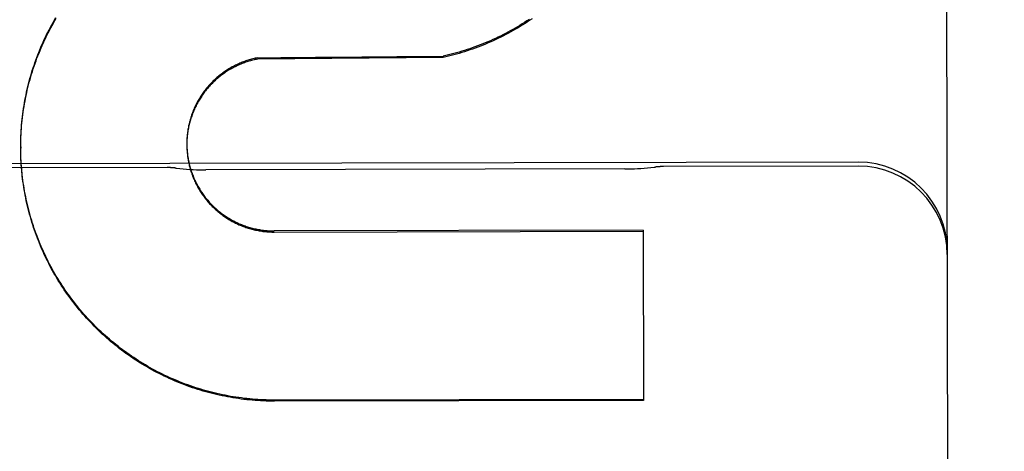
# Model space of a CAD drawing. Header units: inches. Extents: x 0 to 202, y 0 to 130.
# Tile 52 of 77: x 61.841 to 62.188, y 91.168 to 91.32. Entities that reach past the tile are written whole.
import ezdxf

# ---------------------------------------------------------------- set-up
doc = ezdxf.new("R2010")
doc.units = ezdxf.units.IN
doc.header["$LTSCALE"] = 11.0911316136
doc.header["$MEASUREMENT"] = 0
doc.linetypes.add('HIDDEN', pattern=[0.2, 0.1, -0.1])
doc.layers.get('0').update_dxf_attribs({"linetype": 'CONTINUOUS'})
for name, color, linetype in [('02___PRT_ALL_AXES', 7, 'CONTINUOUS'), ('DEFAULT_2', 8, 'HIDDEN'), ('DIMENSIONS', 7, 'CONTINUOUS')]:
    doc.layers.add(name, color=color, linetype=linetype)
doc.styles.get("Standard").update_dxf_attribs({"font": 'txt', "width": 0.8})
doc.dimstyles.new('DIMSTYLE_3', dxfattribs={"dimtxt": 0.9252494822, "dimasz": 1.1862172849, "dimexe": 0.09, "dimexo": 0.07, "dimgap": 0.039, "dimtad": 0, "dimtih": 1, "dimtoh": 1, "dimzin": 4, "dimdsep": 46, "dimtxsty": 'Standard', "dimblk": '_FILLED', "dimblk1": '_FILLED', "dimblk2": '_FILLED', "dimcen": 0.09, "dimadec": 0, "dimazin": 0, "dimtfac": 1, "dimtofl": 0, "dimtmove": 0, "dimatfit": 3, "dimldrblk": '_FILLED', "dimfxl": 0, "dimtolj": 1, "dimtzin": 4, "dimarcsym": 0})

# ---------------------------------------------------------------- blocks, each defined once
blk = doc.blocks.new('_FILLED')
at = {"color": 0, "linetype": 'ByBlock'}
blk.add_solid([(0, 0), (-1, 0.2), (-1, -0.2)], dxfattribs=at)
blk = doc.blocks.new('*D14')
at = {"layer": 'DIMENSIONS', "color": 2, "linetype": 'Continuous'}
for p, q in [((60.9660504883, 81.5854577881), (58.60193374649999, 81.5854577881)), ((64.5910504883, 81.5854577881), (66.963485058, 81.5854577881))]:
    blk.add_line(p, q, dxfattribs=at)
at = {"layer": 'DIMENSIONS', "color": 2, "linetype": 'Continuous', "xscale": 1.1862172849, "yscale": 1.1862172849, "zscale": 1.1862172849}
blk.add_blockref('_FILLED', (60.9660504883, 81.5854577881), dxfattribs=at)
at = {"layer": 'DIMENSIONS', "color": 2, "linetype": 'Continuous', "xscale": 1.1862172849, "yscale": 1.1862172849, "zscale": 1.1862172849, "rotation": 180}
blk.add_blockref('_FILLED', (64.5910504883, 81.5854577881), dxfattribs=at)
at = {"layer": 'DIMENSIONS', "color": 2, "linetype": 'Continuous', "insert": (58.1393090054, 82.0480825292), "char_height": 0.9252494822, "width": 2.9607983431, "attachment_point": 3, "line_spacing_factor": 0.9}
blk.add_mtext('3.63', dxfattribs=at)
blk = doc.blocks.new('*D17')
at = {"layer": 'DIMENSIONS', "color": 2, "linetype": 'Continuous'}
for p, q in [((50.4953481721, 92.2119135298), (50.4953481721, 95.77271611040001)), ((50.4953481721, 95.77271611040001), (51.5154950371, 95.77271611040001)), ((50.4953481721, 91.0869135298), (50.4953481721, 88.71447896))]:
    blk.add_line(p, q, dxfattribs=at)
at = {"layer": 'DIMENSIONS', "color": 2, "linetype": 'Continuous', "xscale": 1.1862172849, "yscale": 1.1862172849, "zscale": 1.1862172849}
for p, rotation in [((50.4953481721, 92.2119135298), 270), ((50.4953481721, 91.0869135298), 90)]:
    blk.add_blockref('_FILLED', p, dxfattribs=dict(at, rotation=rotation))
at = {"layer": 'DIMENSIONS', "color": 2, "linetype": 'Continuous', "insert": (51.9781197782, 96.2353408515), "char_height": 0.9252494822, "width": 2.9607983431, "attachment_point": 1, "line_spacing_factor": 0.9}
blk.add_mtext('1.13', dxfattribs=at)

msp = doc.modelspace()

# ---------------------------------------------------------------- linework, layer by layer
at = {"layer": '02___PRT_ALL_AXES', "color": 8, "linetype": 'HIDDEN'}
for p, q in [((62.136527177, 91.2702515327), (61.3240289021, 91.2685772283)), ((61.892780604, 91.2683373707), (61.8177807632, 91.26818281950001)), ((62.1365300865, 91.268839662), (62.0677802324, 91.26869799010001)), ((62.0541449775, 91.26784934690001), (61.9064192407, 91.2675449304))]:
    msp.add_line(p, q, dxfattribs=at)
at = {"layer": 'DEFAULT_2', "color": 8, "linetype": 'HIDDEN'}
for p, q in [((62.1661316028, 92.06883996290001), (62.1700371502, 90.173575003)), ((61.9246577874, 91.30701801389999), (61.9246587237, 91.30656364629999)), ((61.990026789, 91.30711872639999), (61.9246587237, 91.30656364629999)), ((61.99002585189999, 91.307573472), (61.990026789, 91.30711872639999)), ((61.8411194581, 91.27811491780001), (61.8411534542, 91.2795070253)), ((61.84107613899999, 91.2755998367), (61.8410770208, 91.2751719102)), ((61.8410844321, 91.2741907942), (61.8410770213, 91.2751719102)), ((61.8996620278, 91.2769260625), (61.8996618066, 91.2767298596)), ((61.8996618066, 91.2767298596), (61.8996638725, 91.2760875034)), ((61.8996632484, 91.2764886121), (61.8996710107, 91.2756465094)), ((61.8996782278, 91.2778007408), (61.8996685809, 91.27696957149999)), ((61.89967068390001, 91.2760512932), (61.8996844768, 91.2752056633)), ((61.8996956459, 91.2782377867), (61.8996804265, 91.2774104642)), ((61.8411315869, 91.2722291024), (61.841101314, 91.2736541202)), ((61.8411713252, 91.2712487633), (61.8411298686, 91.2726788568)), ((62.06059590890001, 91.2462968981), (61.93047135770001, 91.24602875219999)), ((61.9304721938, 91.2456230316), (62.060596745, 91.2458911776)), ((62.06059590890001, 91.2462968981), (62.0607195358, 91.1863038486)), ((62.0607187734, 91.18667379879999), (61.9305942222, 91.1864056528)), ((62.0607195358, 91.1863038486), (61.9305949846, 91.18603570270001))]:
    msp.add_line(p, q, dxfattribs=at)
for points in [[(61.8411534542, 91.2795070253), (61.8411993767, 91.2804816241), (61.8412559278, 91.28145567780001), (61.8413231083, 91.2824291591), (61.8414009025, 91.2834018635), (61.84148929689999, 91.2843735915), (61.8415882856, 91.28534430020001), (61.8416978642, 91.28631393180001), (61.8418180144, 91.2872823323), (61.8419487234, 91.28824937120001), (61.84208997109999, 91.28921492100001), (61.8422417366, 91.2901788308), (61.8424040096, 91.2911410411), (61.8425767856, 91.29210150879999), (61.8427600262, 91.29306003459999), (61.8429536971, 91.2940164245), (61.8431577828, 91.2949706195), (61.8433722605, 91.2959225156), (61.84359711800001, 91.29687205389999), (61.8438323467, 91.2978191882), (61.844077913, 91.2987637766), (61.8443337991, 91.2997057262), (61.8445999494, 91.30064484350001), (61.8448763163, 91.301580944), (61.845162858, 91.3025139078), (61.8454595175, 91.3034435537), (61.84576629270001, 91.3043698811), (61.8460831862, 91.30529289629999), (61.8464101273, 91.3062123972), (61.8467470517, 91.30712819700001), (61.8470939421, 91.30804025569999), (61.8474507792, 91.3089485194), (61.8478175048, 91.3098528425), (61.8481940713, 91.3107531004), (61.84858042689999, 91.3116491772), (61.8489765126, 91.312540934), (61.84938230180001, 91.3134283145), (61.8497977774, 91.31431127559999), (61.85022285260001, 91.31518963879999), (61.8506574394, 91.316063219), (61.8511015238, 91.31693199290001), (61.8515550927, 91.3177959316), (61.85201805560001, 91.3186548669), (61.85249033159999, 91.3195086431), (61.8529718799, 91.32035719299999), (61.8534626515, 91.321200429)], [(61.8411551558, 91.2790954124), (61.841201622, 91.2800754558), (61.8412588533, 91.28105492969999), (61.8413268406, 91.282033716), (61.8414055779, 91.2830116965), (61.8414950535, 91.2839887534), (61.8415952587, 91.2849647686), (61.8417061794, 91.2859396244), (61.8418278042, 91.2869132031), (61.8419601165, 91.2878853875), (61.8421031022, 91.2888560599), (61.8422567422, 91.28982510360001), (61.84242101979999, 91.29079240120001), (61.8425959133, 91.2917578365), (61.84278140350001, 91.2927212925), (61.8429774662, 91.2936826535), (61.8431840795, 91.2946418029), (61.8434012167, 91.29559862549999), (61.8436288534, 91.29655300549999), (61.8438669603, 91.29750482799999), (61.8441155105, 91.29845397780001), (61.8443744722, 91.29940034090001), (61.844643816, 91.3003438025), (61.8449235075, 91.3012842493), (61.8452135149, 91.3022215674), (61.8455138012, 91.3031556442), (61.8458243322, 91.3040863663), (61.8461450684, 91.3050136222), (61.84647597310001, 91.3059372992), (61.8468170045, 91.3068572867), (61.8471681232, 91.30777347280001), (61.8475292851, 91.30868574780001), (61.8479004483, 91.3095940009), (61.8482815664, 91.31049812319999), (61.84867259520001, 91.3113980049), (61.8490734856, 91.3122935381), (61.849484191, 91.3131846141), (61.8499046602, 91.314071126), (61.8503348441, 91.31495296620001), (61.8507746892, 91.315830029), (61.851224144, 91.3167022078), (61.8516831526, 91.31756939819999), (61.8521516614, 91.3184314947), (61.8526296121, 91.3192883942), (61.8531169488, 91.3201399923), (61.8536136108, 91.32098618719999)], [(62.02044384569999, 91.3205601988), (62.0196265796, 91.320022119), (62.0188035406, 91.31949292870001), (62.0179747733, 91.3189726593), (62.0171404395, 91.318461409), (62.0163007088, 91.317959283), (62.0154556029, 91.3174662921), (62.0146051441, 91.3169824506), (62.0137495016, 91.3165078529), (62.01288883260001, 91.31604258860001), (62.0120231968, 91.3155866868), (62.0111526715, 91.31514018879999), (62.010277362, 91.3147031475), (62.0093973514, 91.31427560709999), (62.0085127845, 91.31385763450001), (62.0076238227, 91.31344930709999), (62.0067304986, 91.3130506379), (62.0058328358, 91.3126616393), (62.0049310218, 91.31228239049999), (62.0040252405, 91.31191297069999), (62.0031155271, 91.3115533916), (62.0022019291, 91.311203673), (62.001284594, 91.31086387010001), (62.0003636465, 91.3105340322), (61.9994392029, 91.3102141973), (61.9985114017, 91.30990441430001), (61.99758030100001, 91.3096047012), (61.9966459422, 91.3093150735), (61.9957085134, 91.30903558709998), (61.99476820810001, 91.3087663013), (61.9938250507, 91.3085072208), (61.9928790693, 91.30825835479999), (61.9919304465, 91.3080197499), (61.990979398, 91.30779146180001), (61.99002585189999, 91.307573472)], [(62.021483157, 91.3207950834), (62.0206669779, 91.3202419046), (62.0198448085, 91.31969766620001), (62.01901674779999, 91.31916243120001), (62.0181828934, 91.3186362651), (62.0173433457, 91.31811922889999), (62.01649820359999, 91.31761138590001), (62.0156475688, 91.3171127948), (62.0147915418, 91.31662351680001), (62.01393022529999, 91.3161436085), (62.0130637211, 91.31567312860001), (62.0121921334, 91.31521213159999), (62.01131556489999, 91.3147606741), (62.0104341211, 91.3143188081), (62.0095479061, 91.31388658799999), (62.0086570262, 91.31346406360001), (62.0077615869, 91.3130512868), (62.0068616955, 91.3126483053), (62.0059574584, 91.3122551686), (62.0050489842, 91.3118719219), (62.0041363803, 91.3114986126), (62.0032197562, 91.3111352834), (62.0022992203, 91.3107819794), (62.001374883, 91.3104387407), (62.0004468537, 91.31010561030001), (61.99951524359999, 91.3097826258), (61.9985801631, 91.3094698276), (61.9976417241, 91.30916725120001), (61.9967000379, 91.30887493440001), (61.9957552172, 91.3085929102), (61.994807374, 91.308321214), (61.9938566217, 91.3080598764), (61.9929030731, 91.30780893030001), (61.9919468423, 91.3075684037), (61.9909880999, 91.3073383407), (61.990026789, 91.30711872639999)], [(61.9246577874, 91.30701801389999), (61.9242295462, 91.3069332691), (61.9238026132, 91.3068424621), (61.9233769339, 91.30674558), (61.9229526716, 91.3066426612), (61.9225299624, 91.3065337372), (61.922108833, 91.3064188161), (61.921689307, 91.30629790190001), (61.9212715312, 91.30617103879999), (61.9208556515, 91.3060382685), (61.9204416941, 91.3058996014), (61.9200296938, 91.3057550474), (61.9196197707, 91.30560464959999), (61.9192120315, 91.3054484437), (61.9188065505, 91.3052864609), (61.9184034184, 91.30511873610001), (61.91800269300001, 91.3049452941), (61.91760442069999, 91.3047661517), (61.91720872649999, 91.30458136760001), (61.9168157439, 91.304391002), (61.9164254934, 91.3041950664), (61.91603799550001, 91.3039935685), (61.9156533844, 91.30378657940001), (61.9152717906, 91.3035741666), (61.9148932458, 91.3033563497), (61.9145177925, 91.3031331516), (61.914145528, 91.3029046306), (61.9137765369, 91.3026708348), (61.9134108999, 91.3024318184), (61.9130487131, 91.3021876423), (61.9126900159, 91.3019383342), (61.9123348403, 91.3016839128), (61.9119833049, 91.3014244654), (61.9116355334, 91.3011600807), (61.9112915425, 91.3008907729), (61.910951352, 91.3006165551), (61.91061507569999, 91.3003375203), (61.9102828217, 91.30005375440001), (61.9099546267, 91.2997652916), (61.9096305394, 91.2994721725), (61.9093106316, 91.29917446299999), (61.9089949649, 91.2988722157), (61.9086836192, 91.2985655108), (61.9083766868, 91.2982544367), (61.90807419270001, 91.2979390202), (61.907776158, 91.29761927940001), (61.9074826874, 91.2972953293), (61.9071938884, 91.29696728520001), (61.9069097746, 91.2966351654), (61.9066303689, 91.2962989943), (61.9063557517, 91.29595886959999), (61.90608599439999, 91.2956148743), (61.9058211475, 91.2952670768), (61.9055612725, 91.2949155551), (61.9053064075, 91.2945603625), (61.905056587, 91.2942015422), (61.9048118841, 91.2938392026), (61.9045723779, 91.2934734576), (61.9043380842, 91.29310433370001), (61.904109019, 91.2927318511), (61.90388526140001, 91.2923561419), (61.9036668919, 91.2919773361), (61.9034539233, 91.2915954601), (61.9032463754, 91.2912105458), (61.90304430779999, 91.2908227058), (61.9028477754, 91.2904320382), (61.9026568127, 91.2900386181), (61.9024714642, 91.2896425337), (61.9022917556, 91.2892438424), (61.9021177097, 91.2888425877), (61.90194938, 91.2884388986), (61.9017868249, 91.2880329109), (61.90163005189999, 91.28762464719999), (61.9014790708, 91.28721412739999), (61.90133393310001, 91.28680149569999), (61.9011946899, 91.2863868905), (61.9010613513, 91.2859703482), (61.90093393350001, 91.2855519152), (61.9008124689, 91.2851317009), (61.9006969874, 91.2847097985), (61.90058751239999, 91.28428630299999), (61.9004840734, 91.2838613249), (61.900386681, 91.2834349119), (61.9002953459, 91.28300710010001), (61.9002100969, 91.2825780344), (61.9001309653, 91.2821478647), (61.9000579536, 91.28171661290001), (61.89999106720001, 91.2812843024), (61.8999303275, 91.28085107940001), (61.8998757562, 91.2804170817), (61.8998273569, 91.2799823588), (61.8997851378, 91.2795469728), (61.8997491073, 91.2791110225), (61.8997192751, 91.27867458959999), (61.8996956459, 91.2782377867)], [(61.9246587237, 91.30656364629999), (61.9242259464, 91.30647804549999), (61.9237945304, 91.30638626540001), (61.9233644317, 91.3062882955), (61.9229357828, 91.30618416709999), (61.9225086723, 91.3060738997), (61.9220831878, 91.30595751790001), (61.92165941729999, 91.30583504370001), (61.9212374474, 91.3057065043), (61.9208173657, 91.3055719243), (61.920399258, 91.30543133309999), (61.919983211, 91.30528475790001), (61.9195693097, 91.3051322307), (61.9191576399, 91.3049737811), (61.9187482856, 91.3048094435), (61.918341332, 91.30463924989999), (61.9179368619, 91.3044632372), (61.91753495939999, 91.30428143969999), (61.9171357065, 91.3040938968), (61.9167391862, 91.3039006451), (61.91634547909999, 91.30370172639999), (61.91595466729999, 91.30349717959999), (61.91556683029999, 91.30328704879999), (61.9151820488, 91.30307137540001), (61.9148004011, 91.3028502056), (61.9144219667, 91.3026235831), (61.9140468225, 91.3023915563), (61.9136750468, 91.30215417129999), (61.913306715, 91.3019114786), (61.9129419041, 91.3016635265), (61.912580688, 91.3014103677), (61.9122231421, 91.3011520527), (61.9118693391, 91.30088863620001), (61.9115193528, 91.3006201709), (61.911173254, 91.30034671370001), (61.9108311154, 91.30006831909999), (61.9104930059, 91.29978504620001), (61.9101589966, 91.29949695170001), (61.90982915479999, 91.29920409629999), (61.90950354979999, 91.2989065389), (61.9091822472, 91.2986043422), (61.9088653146, 91.298297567), (61.9085528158, 91.2979862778), (61.90824481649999, 91.2976705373), (61.9079413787, 91.2973504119), (61.9076425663, 91.29702596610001), (61.9073484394, 91.29669726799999), (61.90705906, 91.2963643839), (61.9067744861, 91.2960273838), (61.9064947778, 91.2956863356), (61.9062199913, 91.2953413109), (61.9059501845, 91.2949923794), (61.9056854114, 91.29463961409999), (61.9054257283, 91.2942830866), (61.9051711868, 91.29392287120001), (61.904921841, 91.29355904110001), (61.90467774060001, 91.2931916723), (61.90443893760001, 91.2928208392), (61.9042054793, 91.29244661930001), (61.9039774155, 91.2920690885), (61.9037547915, 91.29168832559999), (61.9035376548, 91.29130440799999), (61.9033260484, 91.2909174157), (61.9031200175, 91.29052742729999), (61.9029196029, 91.2901345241), (61.9027248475, 91.2897387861), (61.9025357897, 91.2893402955), (61.90235247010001, 91.28893913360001), (61.90217492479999, 91.2885353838), (61.902003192, 91.2881291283), (61.9018373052, 91.2877204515), (61.90167730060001, 91.287309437), (61.901523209, 91.2868961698), (61.9013750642, 91.2864807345), (61.9012328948, 91.2860632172), (61.9010967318, 91.2856437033), (61.9009666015, 91.28522227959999), (61.9008425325, 91.2847990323), (61.9007245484, 91.2843740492), (61.9006126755, 91.2839474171), (61.9005069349, 91.28351922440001), (61.9004073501, 91.28308955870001), (61.90031393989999, 91.282658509), (61.9002267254, 91.2822261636), (61.9001457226, 91.2817926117), (61.90007095, 91.28135794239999), (61.9000024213, 91.2809222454), (61.8999401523, 91.2804856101), (61.899884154, 91.2800481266), (61.8998344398, 91.2796098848), (61.8997910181, 91.2791709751), (61.8997538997, 91.2787314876), (61.8997230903, 91.27829151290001), (61.8996985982, 91.2778511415)], [(61.8410770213, 91.2751719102), (61.8410803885, 91.2761530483), (61.84109453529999, 91.27713409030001), (61.84111816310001, 91.278531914)], [(61.84107613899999, 91.27559983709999), (61.8410794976, 91.276580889), (61.8410935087, 91.2775564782)], [(61.841102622, 91.2732098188), (61.8410834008, 91.2746296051), (61.84107613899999, 91.27559983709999)], [(61.8996670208, 91.2773634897), (61.89966306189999, 91.2765285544), (61.8996626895, 91.27630115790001)], [(61.8996843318, 91.27561412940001), (61.8997042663, 91.2747650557), (61.899730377, 91.2743247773), (61.8997628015, 91.2738849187), (61.8998015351, 91.27344557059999), (61.899846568, 91.2730068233), (61.8998978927, 91.2725687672), (61.8999554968, 91.27213149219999), (61.9000193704, 91.27169508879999), (61.9000894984, 91.2712596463), (61.9001658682, 91.2708252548), (61.9002484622, 91.2703920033), (61.9003372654, 91.26995998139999), (61.9004322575, 91.2695292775), (61.90053342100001, 91.2690999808), (61.900640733, 91.2686721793), (61.9007541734, 91.2682459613), (61.90087371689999, 91.2678214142), (61.9009993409, 91.2673986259), (61.9011310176, 91.2669776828), (61.9012687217, 91.26655867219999), (61.90141242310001, 91.2661416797), (61.9015620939, 91.2657267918), (61.9017177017, 91.26531409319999), (61.9018792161, 91.26490366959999), (61.9020466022, 91.26449560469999), (61.9022198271, 91.2640899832), (61.9023988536, 91.263686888), (61.9025836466, 91.2632864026), (61.9027741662, 91.2628886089), (61.9029703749, 91.26249358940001), (61.90317223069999, 91.26210142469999), (61.9033796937, 91.2617121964), (61.9035927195, 91.2613259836), (61.9038112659, 91.2609428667), (61.9040352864, 91.2605629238), (61.9042647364, 91.260186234), (61.90449956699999, 91.25981287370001), (61.9047397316, 91.259442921), (61.9049851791, 91.2590764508), (61.9052358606, 91.2587135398), (61.9054917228, 91.2583542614), (61.90575271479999, 91.2579986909), (61.9060187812, 91.2576469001), (61.9062898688, 91.25729896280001), (61.9065659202, 91.25695494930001), (61.90684688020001, 91.2566149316), (61.9071326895, 91.25627897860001), (61.90742329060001, 91.25594716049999), (61.9077186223, 91.2556195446), (61.9080186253, 91.25529619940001), (61.9083232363, 91.25497719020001), (61.9086323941, 91.254662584), (61.9089460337, 91.2543524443), (61.9092640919, 91.2540468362), (61.9095865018, 91.25374582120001), (61.9099131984, 91.2534494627), (61.91024411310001, 91.2531578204), (61.9105791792, 91.25287095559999), (61.9109183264, 91.252588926), (61.9112614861, 91.252311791), (61.91160858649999, 91.25203960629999), (61.91195955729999, 91.2517724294), (61.912314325, 91.25151031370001), (61.912672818, 91.2512533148), (61.9130349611, 91.2510014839), (61.91340068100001, 91.2507548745), (61.9137699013, 91.2505135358), (61.9141425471, 91.250277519), (61.91451854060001, 91.25004687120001), (61.9148978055, 91.24982164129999), (61.9152802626, 91.2496018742), (61.9156658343, 91.2493876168), (61.91605444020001, 91.24917891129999), (61.9164460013, 91.2489758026), (61.916840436, 91.24877833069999), (61.917237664, 91.248586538), (61.9176376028, 91.2484004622), (61.9180401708, 91.2482201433), (61.91844528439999, 91.2480456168), (61.9188528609, 91.2478769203), (61.91926281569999, 91.2477140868), (61.9196750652, 91.24755715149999), (61.9200895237, 91.247406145), (61.9205061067, 91.2472611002), (61.9209247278, 91.2471220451), (61.9213453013, 91.24698901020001), (61.9217677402, 91.2468620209), (61.9221919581, 91.2467411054), (61.922617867, 91.2466262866), (61.9230453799, 91.24651759), (61.9234744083, 91.2464150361), (61.9239048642, 91.24631864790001), (61.9243366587, 91.2462284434), (61.9247697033, 91.24614444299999), (61.9252039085, 91.2460666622), (61.9256391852, 91.24599511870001), (61.9260754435, 91.2459298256), (61.92651259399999, 91.245870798), (61.9269505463, 91.24581804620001), (61.9273892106, 91.2457715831), (61.9278284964, 91.24573141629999), (61.9282683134, 91.24569755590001), (61.9287085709, 91.2456700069), (61.9291491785, 91.24564877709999), (61.9295900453, 91.24563386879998), (61.9300310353, 91.2456252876), (61.9304721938, 91.2456230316)], [(61.89970419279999, 91.2751771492), (61.8997302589, 91.2747404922), (61.8997625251, 91.2743042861), (61.8998009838, 91.27386859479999), (61.8998456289, 91.2734334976), (61.899896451, 91.27299907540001), (61.8999534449, 91.2725653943), (61.9000165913, 91.272132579), (61.9000858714, 91.27170076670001), (61.9001612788, 91.27126998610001), (61.9002428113, 91.2708402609), (61.900330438, 91.27041174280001), (61.9004241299, 91.2699845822), (61.9005238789, 91.26955880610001), (61.9006296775, 91.2691344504), (61.90074149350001, 91.26871163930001), (61.9008593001, 91.26829048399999), (61.9009830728, 91.26787106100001), (61.9011127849, 91.2674534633), (61.9012484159, 91.2670377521), (61.9013899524, 91.2666239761), (61.90153734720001, 91.26621226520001), (61.9016905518, 91.2658027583), (61.901849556, 91.26539547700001), (61.90201435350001, 91.26499044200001), (61.90218488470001, 91.2645877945), (61.9023610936, 91.2641876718), (61.9025429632, 91.2637901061), (61.90273047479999, 91.2633951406), (61.9029235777, 91.2630028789), (61.9031222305, 91.2626134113), (61.9033263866, 91.2622268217), (61.9035359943, 91.26184321), (61.9037510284, 91.261462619), (61.90397147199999, 91.2610850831), (61.9041972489, 91.2607107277), (61.9044282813, 91.2603396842), (61.9046645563, 91.25997196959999), (61.9049060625, 91.259607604), (61.9051527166, 91.25924671), (61.9054044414, 91.25888940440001), (61.905661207, 91.2585357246), (61.9059229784, 91.2581857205), (61.9061896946, 91.25783947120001), (61.906461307, 91.2574970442), (61.9067377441, 91.25715852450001), (61.90701892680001, 91.25682401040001), (61.9073048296, 91.2564935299), (61.90759543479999, 91.256167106), (61.90789063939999, 91.25584485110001), (61.9081903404, 91.25552688), (61.9084945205, 91.25521320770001), (61.9088031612, 91.254903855), (61.9091161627, 91.25459891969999), (61.909433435, 91.2542984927), (61.9097549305, 91.25400261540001), (61.9100805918, 91.2537113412), (61.9104103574, 91.25342472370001), (61.9107441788, 91.2531428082), (61.9110819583, 91.2528656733), (61.91142359, 91.2525934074), (61.91176905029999, 91.2523260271), (61.9121183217, 91.252063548), (61.9124712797, 91.25180606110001), (61.91282780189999, 91.25155365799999), (61.91318786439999, 91.2513063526), (61.913551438, 91.2510641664), (61.9139184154, 91.25082716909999), (61.9142887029, 91.2505954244), (61.9146622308, 91.2503689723), (61.9150389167, 91.25014786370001), (61.9154187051, 91.2499321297), (61.9158015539, 91.2497217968), (61.916187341, 91.2495169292), (61.916575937, 91.2493175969), (61.9169673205, 91.2491238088), (61.917361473, 91.24893557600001), (61.9177582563, 91.2487529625), (61.9181575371, 91.2485760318), (61.91855928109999, 91.2484047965), (61.91896344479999, 91.24823927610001), (61.91936992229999, 91.2480795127), (61.9197786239, 91.2479255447), (61.9201894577, 91.24777740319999), (61.9206023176, 91.24763512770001), (61.92101715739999, 91.2474987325), (61.9214339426, 91.24736823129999), (61.92185253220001, 91.2472436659), (61.9222727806, 91.24712508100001), (61.92269466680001, 91.2470124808), (61.9231181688, 91.2469058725), (61.9235431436, 91.2468052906), (61.9239694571, 91.24671076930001), (61.9243970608, 91.2466223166), (61.92482589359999, 91.24653994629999), (61.9252558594, 91.2464636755), (61.9256868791, 91.24639352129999), (61.9261188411, 91.2463294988), (61.9265516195, 91.24627162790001), (61.926985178, 91.2462199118), (61.9274194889, 91.24617435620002), (61.9278544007, 91.2461349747), (61.9282897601, 91.24610178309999), (61.9287255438, 91.2460747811), (61.9291617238, 91.24605397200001), (61.9295981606, 91.2460393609), (61.9300346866, 91.2460309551), (61.93047135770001, 91.24602875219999)], [(61.9305942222, 91.1864056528), (61.92961985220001, 91.18640896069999), (61.9286456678, 91.1864228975), (61.9276715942, 91.1864474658), (61.9266978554, 91.18648265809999), (61.9257246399, 91.186528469), (61.92475197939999, 91.18658489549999), (61.9237799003, 91.186651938), (61.9228086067, 91.1867295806), (61.9218382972, 91.18681780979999), (61.9208690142, 91.1869166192), (61.9199008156, 91.18702600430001), (61.9189338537, 91.1871459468), (61.9179682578, 91.1872764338), (61.9170041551, 91.18741744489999), (61.916041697, 91.18756895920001), (61.9150809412, 91.18773096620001), (61.9141219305, 91.18790346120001), (61.9131648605, 91.1880864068), (61.9122099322, 91.1882797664), (61.9112571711, 91.1884835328), (61.9103066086, 91.18869770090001), (61.9093584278, 91.1889222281), (61.9084127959, 91.1891570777), (61.9074697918, 91.18940222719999), (61.9065295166, 91.1896576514), (61.9055920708, 91.18992332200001), (61.90465753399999, 91.1901992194), (61.9037260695, 91.1904852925), (61.9027978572, 91.1907814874), (61.9018729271, 91.1910877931), (61.9009513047, 91.1914042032), (61.9000331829, 91.19173064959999), (61.8991187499, 91.19206706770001), (61.8982080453, 91.1924134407), (61.8973011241, 91.19276974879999), (61.8963981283, 91.1931359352), (61.8954991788, 91.1935119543), (61.8946043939, 91.1938977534), (61.8937139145, 91.19429327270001), (61.8928277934, 91.19469848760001), (61.8919460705, 91.1951133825), (61.8910689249, 91.1955378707), (61.8901965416, 91.1959718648), (61.8893289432, 91.19641535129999), (61.8884661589, 91.19686831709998), (61.88760835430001, 91.197330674), (61.8867556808, 91.1978023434), (61.88590820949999, 91.198283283), (61.8850660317, 91.198773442), (61.8842292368, 91.1992727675), (61.8833978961, 91.19978122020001), (61.88257215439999, 91.2002987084), (61.8817521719, 91.2008251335), (61.8809379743, 91.2013604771), (61.8801295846, 91.20190472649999), (61.8793271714, 91.20245776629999), (61.8785308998, 91.2030194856), (61.8777408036, 91.2035898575), (61.8769569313, 91.2041688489), (61.8761794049, 91.2047563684), (61.875408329, 91.2053523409), (61.8746438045, 91.2059566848), (61.8738859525, 91.2065693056), (61.8731348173, 91.2071901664), (61.8723904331, 91.20781924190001), (61.8716529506, 91.2084564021), (61.870922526, 91.2091015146), (61.8701991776, 91.20975456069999), (61.86948293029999, 91.2104155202), (61.86877392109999, 91.2110842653), (61.86807227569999, 91.2117606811), (61.8673780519, 91.2124447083), (61.8666913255, 91.21313627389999), (61.86601216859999, 91.2138353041), (61.8653406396, 91.214541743), (61.8646768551, 91.2152554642), (61.8640209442, 91.21597633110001), (61.8633729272, 91.21670431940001), (61.8627328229, 91.2174394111), (61.8621007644, 91.218181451), (61.8614768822, 91.2189302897), (61.8608612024, 91.21968589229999), (61.8602537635, 91.220448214), (61.85965465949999, 91.2212171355), (61.8590639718, 91.2219925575), (61.8584817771, 91.2227743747), (61.8579081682, 91.2235624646), (61.8573431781, 91.22435678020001), (61.8567868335, 91.2251572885), (61.8562392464, 91.22596382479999), (61.8557005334, 91.22677622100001), (61.8551707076, 91.2275944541), (61.8546497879, 91.2284184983), (61.8541378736, 91.22924819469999), (61.8536350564, 91.2300834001), (61.8531413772, 91.23092404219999), (61.8526568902, 91.23177003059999), (61.8521816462, 91.2326212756), (61.8517156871, 91.2334777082), (61.851259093, 91.23433917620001), (61.85081195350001, 91.2352055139), (61.850374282, 91.23607669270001), (61.8499460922, 91.23695269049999), (61.8495274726, 91.2378333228), (61.84911851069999, 91.2387184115), (61.8487192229, 91.23960791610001), (61.8483296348, 91.2405017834), (61.8479498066, 91.2413998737), (61.8475797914, 91.24230206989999), (61.8472196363, 91.24320825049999), (61.8468693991, 91.2441182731), (61.84652909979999, 91.24503208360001), (61.84619875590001, 91.24594964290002), (61.8458784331, 91.24687076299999), (61.8455682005, 91.24779525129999), (61.8452680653, 91.24872308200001), (61.8449780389, 91.2496542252), (61.8446981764, 91.25058850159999), (61.8444285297, 91.2515257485), (61.84416911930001, 91.25246588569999), (61.8439199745, 91.25340881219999), (61.8436811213, 91.2543544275), (61.8434525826, 91.25530265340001), (61.84323439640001, 91.2562533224), (61.8430266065, 91.25720625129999), (61.8428292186, 91.2581614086), (61.84264224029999, 91.259118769), (61.8424657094, 91.2600781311), (61.8422996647, 91.26103929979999), (61.8421441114, 91.2620022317), (61.8419990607, 91.2629668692), (61.8418645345, 91.2639330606), (61.8417405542, 91.2649006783), (61.8416271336, 91.26586959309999), (61.841524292, 91.2668396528), (61.8414320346, 91.267810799), (61.8413503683, 91.26878298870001), (61.841279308, 91.2697560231), (61.8412188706, 91.270729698), (61.8411690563, 91.2717039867)], [(61.9305949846, 91.18603570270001), (61.9296136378, 91.18603907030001), (61.9286325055, 91.1860532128), (61.9276515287, 91.1860781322), (61.9266708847, 91.18611382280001), (61.9256906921, 91.1861602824), (61.924711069, 91.1862175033), (61.9237321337, 91.1862854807), (61.9227540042, 91.1863642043), (61.9217767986, 91.1864536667), (61.9208006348, 91.186553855), (61.9198256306, 91.1866647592), (61.91885190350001, 91.1867863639), (61.9178795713, 91.1869186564), (61.9169087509, 91.18706161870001), (61.9159395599, 91.1872152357), (61.9149721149, 91.1873794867), (61.91400653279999, 91.1875543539), (61.91304292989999, 91.1877398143), (61.9120814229, 91.1879358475), (61.9111221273, 91.1881424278), (61.9101651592, 91.1883595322), (61.9092106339, 91.18858713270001), (61.9082586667, 91.1888252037), (61.9073093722, 91.18907371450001), (61.9063628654, 91.1893326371), (61.90541926, 91.1896019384), (61.9044786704, 91.1898815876), (61.9035412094, 91.1901715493), (61.9026069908, 91.19047179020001), (61.90167612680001, 91.1907822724), (61.90074873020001, 91.1911029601), (61.8998249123, 91.19143381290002), (61.8989047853, 91.1917747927), (61.8979884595, 91.1921258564), (61.8970760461, 91.1924869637), (61.8961676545, 91.1928580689), (61.8952633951, 91.1932391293), (61.8943633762, 91.19363009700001), (61.8934677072, 91.1940309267), (61.8925764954, 91.19444156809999), (61.8916898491, 91.19486197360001), (61.8908078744, 91.19529209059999), (61.8899306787, 91.195731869), (61.8890583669, 91.1961812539), (61.8881910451, 91.196640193), (61.8873288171, 91.197108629), (61.8864717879, 91.19758650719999), (61.8856200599, 91.1980737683), (61.88477373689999, 91.198570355), (61.8839329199, 91.1990762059), (61.8830977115, 91.19959126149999), (61.8822682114, 91.2001154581), (61.88144452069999, 91.200648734), (61.88062673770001, 91.2011910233), (61.8798149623, 91.20174226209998), (61.8790092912, 91.20230238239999), (61.8782098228, 91.2028713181), (61.8774166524, 91.203448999), (61.8766298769, 91.20403535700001), (61.87584959, 91.20463031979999), (61.8750758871, 91.2052338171), (61.8743088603, 91.2058457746), (61.8735486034, 91.2064661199), (61.87279520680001, 91.2070947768), (61.8720487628, 91.2077316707), (61.8713093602, 91.20837672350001), (61.87057708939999, 91.2090298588), (61.8698520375, 91.20969099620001), (61.8691342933, 91.2103600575), (61.868423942, 91.2110369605), (61.8677210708, 91.211721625), (61.8670257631, 91.2124139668), (61.8663381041, 91.213113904), (61.8656581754, 91.2138213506), (61.8649860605, 91.2145362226), (61.864321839, 91.2152584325), (61.8636655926, 91.2159878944), (61.86301739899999, 91.216724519), (61.8623773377, 91.2174682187), (61.8617454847, 91.2182189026), (61.8611219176, 91.2189764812), (61.8605067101, 91.21974086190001), (61.85989993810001, 91.22051195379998), (61.85930167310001, 91.2212896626), (61.858711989, 91.22207389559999), (61.8581309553, 91.2228645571), (61.85755864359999, 91.22366155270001), (61.8569951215, 91.2244647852), (61.8564404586, 91.22527415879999), (61.8558947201, 91.2260895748), (61.85535797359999, 91.22691093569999), (61.85483028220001, 91.2277381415), (61.8543117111, 91.2285710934), (61.8538023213, 91.2294096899), (61.85330217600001, 91.2302538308), (61.8528113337, 91.2311034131), (61.8523298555, 91.2319583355), (61.85185779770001, 91.2328184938), (61.851395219, 91.2336837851), (61.8509421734, 91.2345541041), (61.8504987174, 91.2354293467), (61.85006490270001, 91.2363094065), (61.84964078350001, 91.237194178), (61.8492264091, 91.23808355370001), (61.8488218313, 91.2389774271), (61.8484270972, 91.23987568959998), (61.84804225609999, 91.24077823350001), (61.84766735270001, 91.2416849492), (61.8473024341, 91.242595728), (61.8469475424, 91.2435104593), (61.8466027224, 91.2444290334), (61.8462680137, 91.24535133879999), (61.8459434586, 91.2462772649), (61.8456290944, 91.24720669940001), (61.845324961, 91.2481395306), (61.8450310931, 91.24907564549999), (61.844747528, 91.25001493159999), (61.8444742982, 91.25095727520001), (61.8442114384, 91.25190256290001), (61.84395897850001, 91.2528506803), (61.8437169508, 91.2538015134), (61.8434853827, 91.2547549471), (61.84326430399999, 91.2557108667), (61.8430537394, 91.2566691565), (61.8428537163, 91.2576297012), (61.84266425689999, 91.2585923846), (61.84248538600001, 91.2595570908), (61.8423171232, 91.2605237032), (61.8421594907, 91.2614921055), (61.8420125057, 91.2624621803), (61.8418761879, 91.2634338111), (61.8417505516, 91.2644068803), (61.8416356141, 91.2653812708), (61.84153138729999, 91.26635686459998), (61.8414378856, 91.2673335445), (61.8413551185, 91.26831119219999), (61.84128309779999, 91.26928969), (61.84122183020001, 91.27026891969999), (61.8411713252, 91.2712487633)], [(61.89574672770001, 91.2681669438), (61.8960153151, 91.2681358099), (61.8972000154, 91.2680079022), (61.8983813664, 91.2678956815), (61.8995587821, 91.26779912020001), (61.9007316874, 91.2677181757), (61.901899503, 91.2676527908), (61.9030616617, 91.2676028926), (61.9042175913, 91.2675683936), (61.90536653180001, 91.2675491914), (61.9064202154, 91.2675449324)], [(62.05414400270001, 91.2678493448), (62.0551977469, 91.2678579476), (62.0563466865, 91.2678818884), (62.057502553, 91.26792115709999), (62.0586645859, 91.2679758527), (62.0598322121, 91.2680460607), (62.0610048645, 91.2681318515), (62.0621819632, 91.2682332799), (62.0633629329, 91.26835038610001), (62.0645471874, 91.2684831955), (62.0648148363, 91.26851534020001)]]:
    msp.add_lwpolyline(points, dxfattribs=at)
for centre, radius, start, end in [((61.8928321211, 91.24333742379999), 0.025, 83.3046240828, 90.11806848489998), ((62.0678317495, 91.2436980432), 0.025, 90.11806848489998, 96.93151287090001), ((62.1365915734, 91.23900159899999), 0.03125, 0.1180684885, 90.11806848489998), ((62.1365944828, 91.2375897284), 0.03125, 0.1180684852, 90.11806848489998)]:
    msp.add_arc(centre, radius, start, end, dxfattribs=at)
msp.add_ellipse((19.3206262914, 91.0381758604), major_axis=(828.9943023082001, 7.0394968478), ratio=0.0001122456, start_param=-1.5193822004, end_param=-1.5193032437, dxfattribs=at)

# ---------------------------------------------------------------- dimensions: what is measured, and where the dimension line sits
at = {"layer": 'DIMENSIONS', "color": 2, "linetype": 'Continuous'}
for base, p1, p2, angle, picture, middle in [((50.4953481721, 92.2119135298), (60.9660504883, 91.0869135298), (64.5710504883, 92.2119135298), 90, '*D17', (53.4585189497, 95.77271611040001)), ((60.9660504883, 81.5854577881), (64.5910504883, 92.08791352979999), (60.9660504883, 91.0869135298), 180, '*D14', (56.6589098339, 81.5854577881))]:
    dim = msp.add_linear_dim(base=base, p1=p1, p2=p2, angle=angle, dimstyle='DIMSTYLE_3', dxfattribs=at)
    dim.commit()
    dim.dimension.update_dxf_attribs({"geometry": picture, "text_midpoint": middle, "dimtype": 160})

doc.saveas('drawing.dxf')
